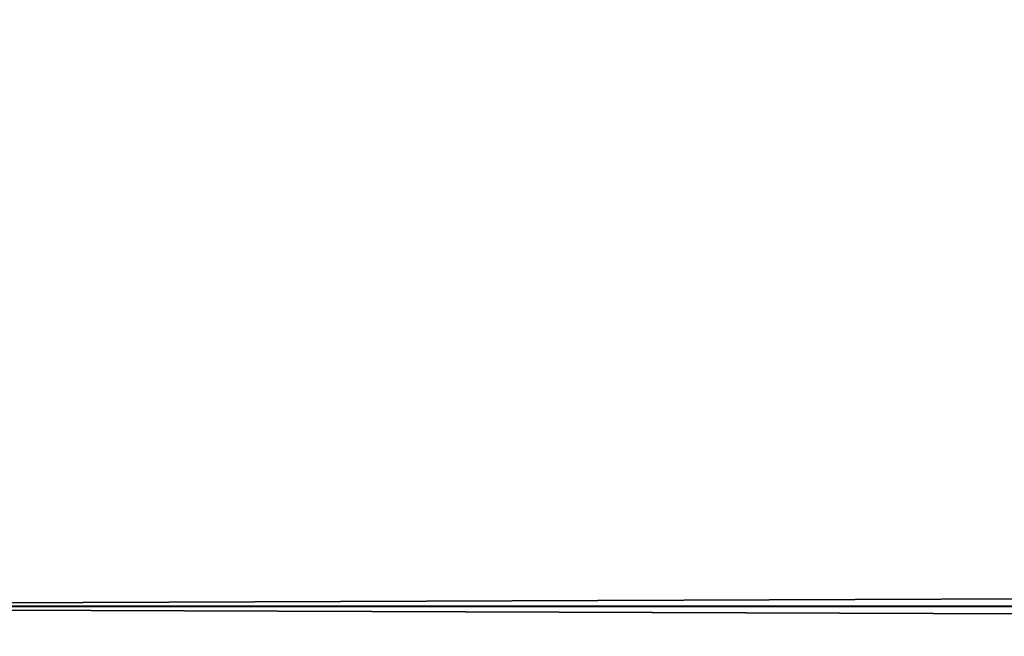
# Model space of a CAD drawing. Header units: millimetres. Extents: x -45.8 to 32.5, y -38.6 to 44.
# Tile 36 of 256: x -45.456 to -45.162, y -36.829 to -36.645. Entities that reach past the tile are written whole.
import ezdxf

# ---------------------------------------------------------------- set-up
doc = ezdxf.new("R2010")
doc.units = ezdxf.units.MM
doc.header["$LTSCALE"] = 33.374815
for name, color, linetype in [('388', 7, 'CONTINUOUS'), ('409', 7, 'CONTINUOUS'), ('519', 7, 'CONTINUOUS'), ('540', 7, 'CONTINUOUS')]:
    doc.layers.add(name, color=color, linetype=linetype)

msp = doc.modelspace()

# ---------------------------------------------------------------- linework, layer by layer
at = {"layer": '388', "linetype": 'CONTINUOUS'}
for points in [[(14.25, -36.81982, 126.92954), (-45.75, -36.5967, 126.8179), (14.25, -36.59661, 126.81786), (14.25, -36.81982, 126.92954)], [(-45.75, -36.81992, 126.92959), (-45.75, -36.5967, 126.8179), (14.25, -36.81982, 126.92954), (-45.75, -36.81992, 126.92959)], [(14.25, -37.0328, 127.05611), (-45.75, -36.81992, 126.92959), (14.25, -36.81982, 126.92954), (14.25, -37.0328, 127.05611)], [(-45.75, -37.0329, 127.05617), (-45.75, -36.81992, 126.92959), (14.25, -37.0328, 127.05611), (-45.75, -37.0329, 127.05617)]]:
    msp.add_3dface(points, dxfattribs=at)
at = {"layer": '409', "linetype": 'CONTINUOUS'}
for points in [[(-45.75, -36.81982, 183.07046), (14.25, -36.5967, 183.1821), (-45.75, -36.59661, 183.18214), (-45.75, -36.81982, 183.07046)], [(14.25, -36.81992, 183.07041), (14.25, -36.5967, 183.1821), (-45.75, -36.81982, 183.07046), (14.25, -36.81992, 183.07041)], [(-45.75, -37.0328, 182.94389), (14.25, -36.81992, 183.07041), (-45.75, -36.81982, 183.07046), (-45.75, -37.0328, 182.94389)], [(14.25, -37.0329, 182.94383), (14.25, -36.81992, 183.07041), (-45.75, -37.0328, 182.94389), (14.25, -37.0329, 182.94383)]]:
    msp.add_3dface(points, dxfattribs=at)
at = {"layer": '519', "linetype": 'CONTINUOUS'}
for points in [[(14.25, -36.81982, -173.07046), (-45.75, -36.5967, -173.1821), (14.25, -36.59661, -173.18214), (14.25, -36.81982, -173.07046)], [(-45.75, -36.81992, -173.07041), (-45.75, -36.5967, -173.1821), (14.25, -36.81982, -173.07046), (-45.75, -36.81992, -173.07041)], [(14.25, -37.0328, -172.94389), (-45.75, -36.81992, -173.07041), (14.25, -36.81982, -173.07046), (14.25, -37.0328, -172.94389)], [(-45.75, -37.0329, -172.94383), (-45.75, -36.81992, -173.07041), (14.25, -37.0328, -172.94389), (-45.75, -37.0329, -172.94383)]]:
    msp.add_3dface(points, dxfattribs=at)
at = {"layer": '540', "linetype": 'CONTINUOUS'}
for points in [[(-45.75, -36.81982, -116.92954), (14.25, -36.5967, -116.8179), (-45.75, -36.59661, -116.81786), (-45.75, -36.81982, -116.92954)], [(14.25, -36.81992, -116.92959), (14.25, -36.5967, -116.8179), (-45.75, -36.81982, -116.92954), (14.25, -36.81992, -116.92959)], [(-45.75, -37.0328, -117.05611), (14.25, -36.81992, -116.92959), (-45.75, -36.81982, -116.92954), (-45.75, -37.0328, -117.05611)], [(14.25, -37.0329, -117.05617), (14.25, -36.81992, -116.92959), (-45.75, -37.0328, -117.05611), (14.25, -37.0329, -117.05617)]]:
    msp.add_3dface(points, dxfattribs=at)

doc.saveas('drawing.dxf')
